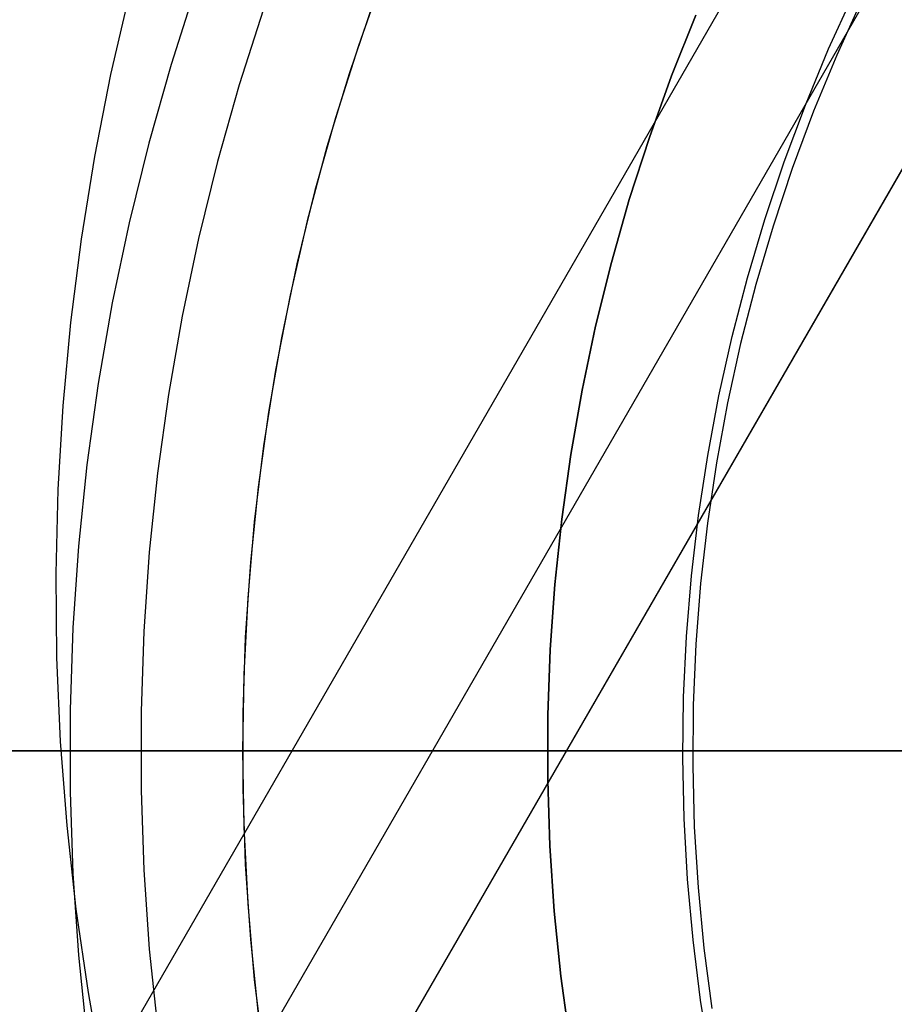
# Model space of a CAD drawing. Header units: millimetres. Extents: x 7986 to 9191, y -11326 to -10283.
# Tile 122 of 256: x 8544 to 8560, y -10670 to -10652. Entities that reach past the tile are written whole.
import ezdxf

# ---------------------------------------------------------------- set-up
doc = ezdxf.new("R2010")
doc.units = ezdxf.units.MM
doc.layers.add('BLANCO METALICO', color=7, linetype='Continuous', true_color=0xededed)
doc.layers.add('color', color=7, linetype='Continuous')

msp = doc.modelspace()

# ---------------------------------------------------------------- linework, layer by layer
at = {"color": 7, "true_color": 0xffffff}
for p, q in [((8545.029, -10681.04, 33.752), (8583.775, -10613.931, 51.642)), ((8545.029, -10681.04, 33.752), (8583.775, -10613.931, 51.642)), ((8583.775, -10613.931, 48.208), (8546.013, -10679.336, 30.772)), ((8583.775, -10613.931, 43.92), (8546.878, -10677.838, 26.884)), ((8583.775, -10613.931, 43.92), (8546.878, -10677.838, 26.884)), ((8581.117, -10614.241, 43.552), (8546.016, -10675.038, 27.344)), ((8541.894, -10677.693, 34.059), (8578.245, -10614.732, 50.844)), ((8550.446, -10651.479, 23.059), (8549.977, -10652.793, 23.059)), ((8550.446, -10651.479, 23.059), (8549.977, -10652.793, 23.059)), ((8546.98, -10651.697, 77.059), (8546.518, -10653.137, 77.059)), ((8546.98, -10651.697, 77.059), (8546.518, -10653.137, 77.059)), ((8545.405, -10653.322, 31.615), (8545.755, -10651.817, 31.957)), ((8545.405, -10653.322, 31.615), (8545.755, -10651.817, 31.957)), ((8550.264, -10651.972, 23.059), (8549.806, -10653.308, 23.059)), ((8548.223, -10652.119, 24.474), (8547.774, -10653.516, 24.474)), ((8548.223, -10652.119, 24.474), (8547.774, -10653.516, 24.474)), ((8549.977, -10652.793, 23.059), (8549.553, -10654.122, 23.059)), ((8549.977, -10652.793, 23.059), (8549.553, -10654.122, 23.059)), ((8546.518, -10653.137, 77.059), (8546.105, -10654.592, 77.059)), ((8546.518, -10653.137, 77.059), (8546.105, -10654.592, 77.059)), ((8545.107, -10654.838, 31.278), (8545.405, -10653.322, 31.615)), ((8545.107, -10654.838, 31.278), (8545.405, -10653.322, 31.615)), ((8549.806, -10653.308, 23.059), (8549.395, -10654.659, 23.059)), ((8547.774, -10653.516, 24.474), (8547.374, -10654.928, 24.474)), ((8547.774, -10653.516, 24.474), (8547.374, -10654.928, 24.474)), ((8549.553, -10654.122, 23.059), (8549.174, -10655.464, 23.059)), ((8549.553, -10654.122, 23.059), (8549.174, -10655.464, 23.059)), ((8546.105, -10654.592, 77.059), (8545.743, -10656.061, 77.059)), ((8546.105, -10654.592, 77.059), (8545.743, -10656.061, 77.059)), ((8549.395, -10654.659, 23.059), (8549.031, -10656.023, 23.059)), ((8544.86, -10656.365, 30.944), (8545.107, -10654.838, 31.278)), ((8544.86, -10656.365, 30.944), (8545.107, -10654.838, 31.278)), ((8547.374, -10654.928, 24.474), (8547.023, -10656.353, 24.474)), ((8547.374, -10654.928, 24.474), (8547.023, -10656.353, 24.474)), ((8549.174, -10655.464, 23.059), (8548.842, -10656.819, 23.059)), ((8549.174, -10655.464, 23.059), (8548.842, -10656.819, 23.059)), ((8545.743, -10656.061, 77.059), (8545.432, -10657.541, 77.059)), ((8545.743, -10656.061, 77.059), (8545.432, -10657.541, 77.059)), ((8549.031, -10656.023, 23.059), (8548.715, -10657.4, 23.059)), ((8544.665, -10657.9, 30.615), (8544.86, -10656.365, 30.944)), ((8544.665, -10657.9, 30.615), (8544.86, -10656.365, 30.944)), ((8547.023, -10656.353, 24.474), (8546.721, -10657.789, 24.474)), ((8547.023, -10656.353, 24.474), (8546.721, -10657.789, 24.474)), ((8548.842, -10656.819, 23.059), (8548.557, -10658.185, 23.059)), ((8548.842, -10656.819, 23.059), (8548.557, -10658.185, 23.059)), ((8545.432, -10657.541, 77.059), (8545.173, -10659.031, 77.059)), ((8545.432, -10657.541, 77.059), (8545.173, -10659.031, 77.059)), ((8548.715, -10657.4, 23.059), (8548.447, -10658.786, 23.059)), ((8544.522, -10659.441, 30.29), (8544.665, -10657.9, 30.615)), ((8544.522, -10659.441, 30.29), (8544.665, -10657.9, 30.615)), ((8546.721, -10657.789, 24.474), (8546.469, -10659.234, 24.474)), ((8546.721, -10657.789, 24.474), (8546.469, -10659.234, 24.474)), ((8548.557, -10658.185, 23.059), (8548.319, -10659.559, 23.059)), ((8548.557, -10658.185, 23.059), (8548.319, -10659.559, 23.059)), ((8548.447, -10658.786, 23.059), (8548.227, -10660.181, 23.059)), ((8545.173, -10659.031, 77.059), (8544.964, -10660.53, 77.059)), ((8545.173, -10659.031, 77.059), (8544.964, -10660.53, 77.059)), ((8546.469, -10659.234, 24.474), (8546.267, -10660.688, 24.474)), ((8546.469, -10659.234, 24.474), (8546.267, -10660.688, 24.474)), ((8544.432, -10660.988, 29.97), (8544.522, -10659.441, 30.29)), ((8544.432, -10660.988, 29.97), (8544.522, -10659.441, 30.29)), ((8548.319, -10659.559, 23.059), (8548.128, -10660.941, 23.059)), ((8548.319, -10659.559, 23.059), (8548.128, -10660.941, 23.059)), ((8548.227, -10660.181, 23.059), (8548.055, -10661.582, 23.059)), ((8544.964, -10660.53, 77.059), (8544.808, -10662.034, 77.059)), ((8544.964, -10660.53, 77.059), (8544.808, -10662.034, 77.059)), ((8546.267, -10660.688, 24.474), (8546.115, -10662.147, 24.474)), ((8546.267, -10660.688, 24.474), (8546.115, -10662.147, 24.474)), ((8544.394, -10662.538, 29.656), (8544.432, -10660.988, 29.97)), ((8544.394, -10662.538, 29.656), (8544.432, -10660.988, 29.97)), ((8548.128, -10660.941, 23.059), (8547.984, -10662.328, 23.059)), ((8548.128, -10660.941, 23.059), (8547.984, -10662.328, 23.059)), ((8548.055, -10661.582, 23.059), (8547.933, -10662.989, 23.059)), ((8544.808, -10662.034, 77.059), (8544.704, -10663.543, 77.059)), ((8544.808, -10662.034, 77.059), (8544.704, -10663.543, 77.059)), ((8546.115, -10662.147, 24.474), (8546.014, -10663.611, 24.474)), ((8546.115, -10662.147, 24.474), (8546.014, -10663.611, 24.474)), ((8547.984, -10662.328, 23.059), (8547.888, -10663.72, 23.059)), ((8547.984, -10662.328, 23.059), (8547.888, -10663.72, 23.059)), ((8544.409, -10664.089, 29.348), (8544.394, -10662.538, 29.656)), ((8544.409, -10664.089, 29.348), (8544.394, -10662.538, 29.656)), ((8547.933, -10662.989, 23.059), (8547.859, -10664.399, 23.059)), ((8544.704, -10663.543, 77.059), (8544.651, -10665.055, 77.059)), ((8544.704, -10663.543, 77.059), (8544.651, -10665.055, 77.059)), ((8546.014, -10663.611, 24.474), (8545.963, -10665.078, 24.474)), ((8546.014, -10663.611, 24.474), (8545.963, -10665.078, 24.474)), ((8547.888, -10663.72, 23.059), (8547.841, -10665.114, 23.059)), ((8547.888, -10663.72, 23.059), (8547.841, -10665.114, 23.059)), ((8544.476, -10665.641, 29.045), (8544.409, -10664.089, 29.348)), ((8544.476, -10665.641, 29.045), (8544.409, -10664.089, 29.348)), ((8547.859, -10664.399, 23.059), (8547.835, -10665.811, 23.059)), ((8544.651, -10665.055, 77.059), (8544.651, -10666.568, 77.059)), ((8544.651, -10665.055, 77.059), (8544.651, -10666.568, 77.059)), ((8545.963, -10665.078, 24.474), (8545.963, -10666.545, 24.474)), ((8545.963, -10665.078, 24.474), (8545.963, -10666.545, 24.474)), ((8547.841, -10665.114, 23.059), (8547.841, -10666.509, 23.059)), ((8547.841, -10665.114, 23.059), (8547.841, -10666.509, 23.059)), ((8544.595, -10667.19, 28.749), (8544.476, -10665.641, 29.045)), ((8544.595, -10667.19, 28.749), (8544.476, -10665.641, 29.045)), ((8543.451, -10665.811, 76.966), (8543.848, -10665.811, 77.01)), ((8543.848, -10665.811, 77.01), (8544.246, -10665.811, 77.042)), ((8544.246, -10665.811, 77.042), (8544.645, -10665.811, 77.059)), ((8545.957, -10665.811, 24.474), (8544.482, -10665.811, 29.015)), ((8544.645, -10665.811, 77.059), (8570.344, -10665.811, 77.059)), ((8545.977, -10665.811, 24.409), (8545.957, -10665.811, 24.474)), ((8545.999, -10665.811, 24.344), (8545.977, -10665.811, 24.409)), ((8546.024, -10665.811, 24.281), (8545.999, -10665.811, 24.344)), ((8546.05, -10665.811, 24.218), (8546.024, -10665.811, 24.281)), ((8546.079, -10665.811, 24.156), (8546.05, -10665.811, 24.218)), ((8546.11, -10665.811, 24.095), (8546.079, -10665.811, 24.156)), ((8546.143, -10665.811, 24.036), (8546.11, -10665.811, 24.095)), ((8546.178, -10665.811, 23.977), (8546.143, -10665.811, 24.036)), ((8546.215, -10665.811, 23.92), (8546.178, -10665.811, 23.977)), ((8546.255, -10665.811, 23.864), (8546.215, -10665.811, 23.92)), ((8546.296, -10665.811, 23.81), (8546.255, -10665.811, 23.864)), ((8546.338, -10665.811, 23.757), (8546.296, -10665.811, 23.81)), ((8546.383, -10665.811, 23.706), (8546.338, -10665.811, 23.757)), ((8546.43, -10665.811, 23.656), (8546.383, -10665.811, 23.706)), ((8546.478, -10665.811, 23.607), (8546.43, -10665.811, 23.656)), ((8546.528, -10665.811, 23.561), (8546.478, -10665.811, 23.607)), ((8546.579, -10665.811, 23.516), (8546.528, -10665.811, 23.561)), ((8546.632, -10665.811, 23.473), (8546.579, -10665.811, 23.516)), ((8546.687, -10665.811, 23.432), (8546.632, -10665.811, 23.473)), ((8546.742, -10665.811, 23.393), (8546.687, -10665.811, 23.432)), ((8546.8, -10665.811, 23.356), (8546.742, -10665.811, 23.393)), ((8546.858, -10665.811, 23.321), (8546.8, -10665.811, 23.356)), ((8546.918, -10665.811, 23.288), (8546.858, -10665.811, 23.321)), ((8546.978, -10665.811, 23.257), (8546.918, -10665.811, 23.288)), ((8547.04, -10665.811, 23.228), (8546.978, -10665.811, 23.257)), ((8547.103, -10665.811, 23.202), (8547.04, -10665.811, 23.228)), ((8547.167, -10665.811, 23.177), (8547.103, -10665.811, 23.202)), ((8547.231, -10665.811, 23.155), (8547.167, -10665.811, 23.177)), ((8547.296, -10665.811, 23.135), (8547.231, -10665.811, 23.155)), ((8547.362, -10665.811, 23.117), (8547.296, -10665.811, 23.135)), ((8547.429, -10665.811, 23.102), (8547.362, -10665.811, 23.117)), ((8547.495, -10665.811, 23.089), (8547.429, -10665.811, 23.102)), ((8547.563, -10665.811, 23.078), (8547.495, -10665.811, 23.089)), ((8547.63, -10665.811, 23.07), (8547.563, -10665.811, 23.078)), ((8547.698, -10665.811, 23.064), (8547.63, -10665.811, 23.07)), ((8547.766, -10665.811, 23.061), (8547.698, -10665.811, 23.064)), ((8547.835, -10665.811, 23.059), (8547.766, -10665.811, 23.061)), ((8547.835, -10665.811, 23.059), (8547.859, -10667.223, 23.059)), ((8547.835, -10665.811, 23.059), (8570.325, -10665.811, 23.059)), ((8544.651, -10666.568, 77.059), (8544.704, -10668.079, 77.059)), ((8544.651, -10666.568, 77.059), (8544.704, -10668.079, 77.059)), ((8545.963, -10666.545, 24.474), (8546.014, -10668.011, 24.474)), ((8545.963, -10666.545, 24.474), (8546.014, -10668.011, 24.474)), ((8547.841, -10666.509, 23.059), (8547.888, -10667.903, 23.059)), ((8547.841, -10666.509, 23.059), (8547.888, -10667.903, 23.059)), ((8544.766, -10668.736, 28.46), (8544.595, -10667.19, 28.749)), ((8544.766, -10668.736, 28.46), (8544.595, -10667.19, 28.749)), ((8547.859, -10667.223, 23.059), (8547.933, -10668.633, 23.059)), ((8547.888, -10667.903, 23.059), (8547.984, -10669.294, 23.059)), ((8547.888, -10667.903, 23.059), (8547.984, -10669.294, 23.059)), ((8544.704, -10668.079, 77.059), (8544.808, -10669.588, 77.059)), ((8544.704, -10668.079, 77.059), (8544.808, -10669.588, 77.059)), ((8546.014, -10668.011, 24.474), (8546.115, -10669.475, 24.474)), ((8546.014, -10668.011, 24.474), (8546.115, -10669.475, 24.474)), ((8547.933, -10668.633, 23.059), (8548.055, -10670.04, 23.059)), ((8544.99, -10670.276, 28.178), (8544.766, -10668.736, 28.46)), ((8544.99, -10670.276, 28.178), (8544.766, -10668.736, 28.46)), ((8547.984, -10669.294, 23.059), (8548.128, -10670.682, 23.059)), ((8547.984, -10669.294, 23.059), (8548.128, -10670.682, 23.059)), ((8546.115, -10669.475, 24.474), (8546.267, -10670.935, 24.474)), ((8546.115, -10669.475, 24.474), (8546.267, -10670.935, 24.474)), ((8544.808, -10669.588, 77.059), (8544.964, -10671.093, 77.059)), ((8544.808, -10669.588, 77.059), (8544.964, -10671.093, 77.059)), ((8548.055, -10670.04, 23.059), (8548.227, -10671.442, 23.059)), ((8545.266, -10671.809, 27.903), (8544.99, -10670.276, 28.178)), ((8545.266, -10671.809, 27.903), (8544.99, -10670.276, 28.178))]:
    msp.add_line(p, q, dxfattribs=at)
at = {"layer": 'BLANCO METALICO'}
for p, q in [((8562.963, -10665.811, 139.165), (8490.263, -10665.811, 139.165)), ((8490.263, -10665.811, 139.965), (8563.463, -10665.811, 139.965))]:
    msp.add_line(p, q, dxfattribs=at)
at = {"layer": 'color', "color": 254, "true_color": 0xcad1ee}
for p, q in [((8558.665, -10652.852, 12.659), (8559.13, -10651.831, 12.659)), ((8558.665, -10652.852, 12.659), (8559.13, -10651.831, 12.659)), ((8559.279, -10651.94, 2.259), (8558.814, -10652.964, 2.259)), ((8559.279, -10651.94, 2.259), (8558.814, -10652.964, 2.259)), ((8556.213, -10652.226, 4.359), (8555.764, -10653.348, 4.359)), ((8555.764, -10653.348, 12.659), (8556.213, -10652.226, 12.659)), ((8556.213, -10652.226, 4.359), (8555.764, -10653.348, 4.359)), ((8555.764, -10653.348, 12.659), (8556.213, -10652.226, 12.659)), ((8556.213, -10652.226, 8.509), (8555.764, -10653.348, 8.509)), ((8558.236, -10653.888, 12.659), (8558.665, -10652.852, 12.659)), ((8558.236, -10653.888, 12.659), (8558.665, -10652.852, 12.659)), ((8558.814, -10652.964, 2.259), (8558.385, -10654.003, 2.259)), ((8558.814, -10652.964, 2.259), (8558.385, -10654.003, 2.259)), ((8555.764, -10653.348, 4.359), (8555.353, -10654.484, 4.359)), ((8555.353, -10654.484, 12.659), (8555.764, -10653.348, 12.659)), ((8555.764, -10653.348, 4.359), (8555.353, -10654.484, 4.359)), ((8555.353, -10654.484, 12.659), (8555.764, -10653.348, 12.659)), ((8555.764, -10653.348, 8.509), (8555.353, -10654.484, 8.509)), ((8557.842, -10654.939, 12.659), (8558.236, -10653.888, 12.659)), ((8557.842, -10654.939, 12.659), (8558.236, -10653.888, 12.659)), ((8558.385, -10654.003, 2.259), (8557.993, -10655.057, 2.259)), ((8558.385, -10654.003, 2.259), (8557.993, -10655.057, 2.259)), ((8555.353, -10654.484, 4.359), (8554.982, -10655.634, 4.359)), ((8554.982, -10655.634, 12.659), (8555.353, -10654.484, 12.659)), ((8555.353, -10654.484, 4.359), (8554.982, -10655.634, 4.359)), ((8554.982, -10655.634, 12.659), (8555.353, -10654.484, 12.659)), ((8555.353, -10654.484, 8.509), (8554.982, -10655.634, 8.509)), ((8557.485, -10656.002, 12.659), (8557.842, -10654.939, 12.659)), ((8557.485, -10656.002, 12.659), (8557.842, -10654.939, 12.659)), ((8557.993, -10655.057, 2.259), (8557.638, -10656.124, 2.259)), ((8557.993, -10655.057, 2.259), (8557.638, -10656.124, 2.259)), ((8554.982, -10655.634, 4.359), (8554.651, -10656.796, 4.359)), ((8554.651, -10656.796, 12.659), (8554.982, -10655.634, 12.659)), ((8554.982, -10655.634, 4.359), (8554.651, -10656.796, 4.359)), ((8554.651, -10656.796, 12.659), (8554.982, -10655.634, 12.659)), ((8554.982, -10655.634, 8.509), (8554.651, -10656.796, 8.509)), ((8557.166, -10657.077, 12.659), (8557.485, -10656.002, 12.659)), ((8557.166, -10657.077, 12.659), (8557.485, -10656.002, 12.659)), ((8557.638, -10656.124, 2.259), (8557.319, -10657.202, 2.259)), ((8557.638, -10656.124, 2.259), (8557.319, -10657.202, 2.259)), ((8554.651, -10656.796, 4.359), (8554.36, -10657.968, 4.359)), ((8554.36, -10657.968, 12.659), (8554.651, -10656.796, 12.659)), ((8554.651, -10656.796, 4.359), (8554.36, -10657.968, 4.359)), ((8554.36, -10657.968, 12.659), (8554.651, -10656.796, 12.659)), ((8554.651, -10656.796, 8.509), (8554.36, -10657.968, 8.509)), ((8556.883, -10658.163, 12.659), (8557.166, -10657.077, 12.659)), ((8556.883, -10658.163, 12.659), (8557.166, -10657.077, 12.659)), ((8557.319, -10657.202, 2.259), (8557.039, -10658.291, 2.259)), ((8557.319, -10657.202, 2.259), (8557.039, -10658.291, 2.259)), ((8554.36, -10657.968, 4.359), (8554.11, -10659.15, 4.359)), ((8554.11, -10659.15, 12.659), (8554.36, -10657.968, 12.659)), ((8554.36, -10657.968, 4.359), (8554.11, -10659.15, 4.359)), ((8554.11, -10659.15, 12.659), (8554.36, -10657.968, 12.659)), ((8554.36, -10657.968, 8.509), (8554.11, -10659.15, 8.509)), ((8556.638, -10659.258, 12.659), (8556.883, -10658.163, 12.659)), ((8556.638, -10659.258, 12.659), (8556.883, -10658.163, 12.659)), ((8557.039, -10658.291, 2.259), (8556.796, -10659.388, 2.259)), ((8557.039, -10658.291, 2.259), (8556.796, -10659.388, 2.259)), ((8554.11, -10659.15, 4.359), (8553.901, -10660.34, 4.359)), ((8553.901, -10660.34, 12.659), (8554.11, -10659.15, 12.659)), ((8554.11, -10659.15, 4.359), (8553.901, -10660.34, 4.359)), ((8553.901, -10660.34, 12.659), (8554.11, -10659.15, 12.659)), ((8554.11, -10659.15, 8.509), (8553.901, -10660.34, 8.509)), ((8556.431, -10660.36, 12.659), (8556.638, -10659.258, 12.659)), ((8556.431, -10660.36, 12.659), (8556.638, -10659.258, 12.659)), ((8556.796, -10659.388, 2.259), (8556.592, -10660.494, 2.259)), ((8556.796, -10659.388, 2.259), (8556.592, -10660.494, 2.259)), ((8553.901, -10660.34, 4.359), (8553.733, -10661.537, 4.359)), ((8553.733, -10661.537, 12.659), (8553.901, -10660.34, 12.659)), ((8553.901, -10660.34, 4.359), (8553.733, -10661.537, 4.359)), ((8553.733, -10661.537, 12.659), (8553.901, -10660.34, 12.659)), ((8553.901, -10660.34, 8.509), (8553.733, -10661.537, 8.509)), ((8556.262, -10661.469, 12.659), (8556.431, -10660.36, 12.659)), ((8556.262, -10661.469, 12.659), (8556.431, -10660.36, 12.659)), ((8556.592, -10660.494, 2.259), (8556.427, -10661.606, 2.259)), ((8556.592, -10660.494, 2.259), (8556.427, -10661.606, 2.259)), ((8553.733, -10661.537, 4.359), (8553.606, -10662.739, 4.359)), ((8553.606, -10662.739, 12.659), (8553.733, -10661.537, 12.659)), ((8553.733, -10661.537, 4.359), (8553.606, -10662.739, 4.359)), ((8553.606, -10662.739, 12.659), (8553.733, -10661.537, 12.659)), ((8553.733, -10661.537, 8.509), (8553.606, -10662.739, 8.509)), ((8556.131, -10662.583, 12.659), (8556.262, -10661.469, 12.659)), ((8556.131, -10662.583, 12.659), (8556.262, -10661.469, 12.659)), ((8556.427, -10661.606, 2.259), (8556.3, -10662.723, 2.259)), ((8556.427, -10661.606, 2.259), (8556.3, -10662.723, 2.259)), ((8556.039, -10663.701, 12.659), (8556.131, -10662.583, 12.659)), ((8556.039, -10663.701, 12.659), (8556.131, -10662.583, 12.659)), ((8553.606, -10662.739, 4.359), (8553.521, -10663.944, 4.359)), ((8553.521, -10663.944, 12.659), (8553.606, -10662.739, 12.659)), ((8553.606, -10662.739, 4.359), (8553.521, -10663.944, 4.359)), ((8553.521, -10663.944, 12.659), (8553.606, -10662.739, 12.659)), ((8553.606, -10662.739, 8.509), (8553.521, -10663.944, 8.509)), ((8556.3, -10662.723, 2.259), (8556.212, -10663.844, 2.259)), ((8556.3, -10662.723, 2.259), (8556.212, -10663.844, 2.259)), ((8555.986, -10664.822, 12.659), (8556.039, -10663.701, 12.659)), ((8555.986, -10664.822, 12.659), (8556.039, -10663.701, 12.659)), ((8556.212, -10663.844, 2.259), (8556.164, -10664.967, 2.259)), ((8556.212, -10663.844, 2.259), (8556.164, -10664.967, 2.259)), ((8553.521, -10663.944, 4.359), (8553.477, -10665.151, 4.359)), ((8553.477, -10665.151, 12.659), (8553.521, -10663.944, 12.659)), ((8553.521, -10663.944, 4.359), (8553.477, -10665.151, 4.359)), ((8553.477, -10665.151, 12.659), (8553.521, -10663.944, 12.659)), ((8553.521, -10663.944, 8.509), (8553.477, -10665.151, 8.509)), ((8555.971, -10665.943, 12.659), (8555.986, -10664.822, 12.659)), ((8555.971, -10665.943, 12.659), (8555.986, -10664.822, 12.659)), ((8556.164, -10664.967, 2.259), (8556.154, -10666.091, 2.259)), ((8556.164, -10664.967, 2.259), (8556.154, -10666.091, 2.259)), ((8553.477, -10665.151, 4.359), (8553.475, -10666.359, 4.359)), ((8553.475, -10666.359, 12.659), (8553.477, -10665.151, 12.659)), ((8553.477, -10665.151, 4.359), (8553.475, -10666.359, 4.359)), ((8553.475, -10666.359, 12.659), (8553.477, -10665.151, 12.659)), ((8553.477, -10665.151, 8.509), (8553.475, -10666.359, 8.509)), ((8555.995, -10667.065, 12.659), (8555.971, -10665.943, 12.659)), ((8555.995, -10667.065, 12.659), (8555.971, -10665.943, 12.659)), ((8556.154, -10666.091, 2.259), (8556.183, -10667.215, 2.259)), ((8556.154, -10666.091, 2.259), (8556.183, -10667.215, 2.259)), ((8553.475, -10666.359, 4.359), (8553.515, -10667.567, 4.359)), ((8553.515, -10667.567, 12.659), (8553.475, -10666.359, 12.659)), ((8553.475, -10666.359, 4.359), (8553.515, -10667.567, 4.359)), ((8553.515, -10667.567, 12.659), (8553.475, -10666.359, 12.659)), ((8553.475, -10666.359, 8.509), (8553.515, -10667.567, 8.509)), ((8556.058, -10668.185, 12.659), (8555.995, -10667.065, 12.659)), ((8556.058, -10668.185, 12.659), (8555.995, -10667.065, 12.659)), ((8556.183, -10667.215, 2.259), (8556.252, -10668.337, 2.259)), ((8556.183, -10667.215, 2.259), (8556.252, -10668.337, 2.259)), ((8553.515, -10667.567, 4.359), (8553.597, -10668.773, 4.359)), ((8553.597, -10668.773, 12.659), (8553.515, -10667.567, 12.659)), ((8553.515, -10667.567, 4.359), (8553.597, -10668.773, 4.359)), ((8553.597, -10668.773, 12.659), (8553.515, -10667.567, 12.659)), ((8553.515, -10667.567, 8.509), (8553.597, -10668.773, 8.509)), ((8556.16, -10669.302, 12.659), (8556.058, -10668.185, 12.659)), ((8556.16, -10669.302, 12.659), (8556.058, -10668.185, 12.659)), ((8556.252, -10668.337, 2.259), (8556.359, -10669.457, 2.259)), ((8556.252, -10668.337, 2.259), (8556.359, -10669.457, 2.259)), ((8553.597, -10668.773, 4.359), (8553.72, -10669.975, 4.359)), ((8553.72, -10669.975, 12.659), (8553.597, -10668.773, 12.659)), ((8553.597, -10668.773, 4.359), (8553.72, -10669.975, 4.359)), ((8553.72, -10669.975, 12.659), (8553.597, -10668.773, 12.659)), ((8553.597, -10668.773, 8.509), (8553.72, -10669.975, 8.509)), ((8556.299, -10670.415, 12.659), (8556.16, -10669.302, 12.659)), ((8556.299, -10670.415, 12.659), (8556.16, -10669.302, 12.659)), ((8556.359, -10669.457, 2.259), (8556.506, -10670.571, 2.259)), ((8556.359, -10669.457, 2.259), (8556.506, -10670.571, 2.259)), ((8553.72, -10669.975, 4.359), (8553.885, -10671.171, 4.359)), ((8553.885, -10671.171, 12.659), (8553.72, -10669.975, 12.659)), ((8553.72, -10669.975, 4.359), (8553.885, -10671.171, 4.359)), ((8553.885, -10671.171, 12.659), (8553.72, -10669.975, 12.659)), ((8553.72, -10669.975, 8.509), (8553.885, -10671.171, 8.509)), ((8556.478, -10671.523, 12.659), (8556.299, -10670.415, 12.659)), ((8556.478, -10671.523, 12.659), (8556.299, -10670.415, 12.659))]:
    msp.add_line(p, q, dxfattribs=at)
at = {"layer": 'color'}
msp.add_line((8515.463, -10665.811, 17.559), (8661.463, -10665.811, 17.559), dxfattribs=at)

doc.saveas('drawing.dxf')
